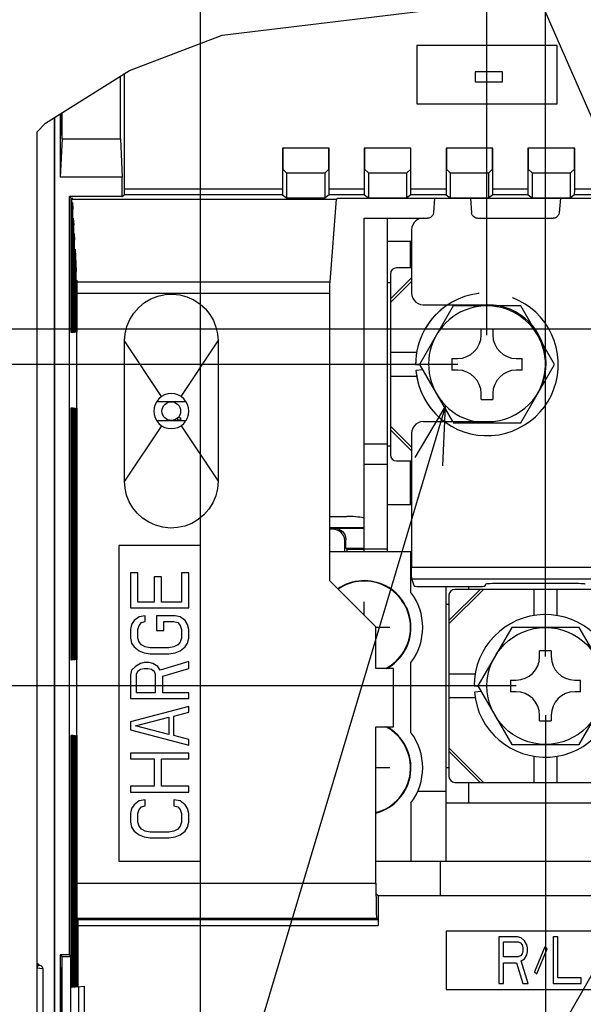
# Model space of a CAD drawing. Extents: x 28 to 410, y 36 to 287.
# Tile 26 of 40: x 222 to 242, y 132 to 166. Entities that reach past the tile are written whole.
import ezdxf

# ---------------------------------------------------------------- set-up
doc = ezdxf.new("R2010")
doc.units = 0
doc.header["$LTSCALE"] = 23.1
doc.linetypes.add('PHANTOM', pattern=[0.8, 0.45, -0.05, 0.1, -0.05, 0.1, -0.05])
doc.layers.get('0').update_dxf_attribs({"linetype": 'CONTINUOUS'})
for name, color, linetype in [('ALL_CURVE', 7, 'CONTINUOUS'), ('ALL_DIM', 7, 'CONTINUOUS'), ('ALL_NOTE', 7, 'CONTINUOUS')]:
    doc.layers.add(name, color=color, linetype=linetype)
doc.dimstyles.get("Standard").update_dxf_attribs({"dimtxt": 2.5, "dimasz": 2.5, "dimexe": 1.25, "dimexo": 0.625, "dimtad": 1, "dimcen": 2.5, "dimazin": 3, "dimtfac": 1, "dimtmove": 0, "dimatfit": 3})

# ---------------------------------------------------------------- blocks, each defined once
blk = doc.blocks.new('_OPEN')
at = {"color": 0, "linetype": 'BYBLOCK'}
for p, q in [((0, 0), (-1, 0.25)), ((-1, -0.25), (0, 0)), ((-1, 0), (0, 0))]:
    blk.add_line(p, q, dxfattribs=at)
blk = doc.blocks.new('*D25')
at = {"layer": 'ALL_DIM', "color": 2, "linetype": 'CONTINUOUS'}
for p, q in [((239.328, 142.735), (210.344, 142.735)), ((211.344, 142.735), (211.344, 128.935)), ((211.344, 115.135), (211.344, 128.935)), ((227.528, 115.135), (210.344, 115.135))]:
    blk.add_line(p, q, dxfattribs=at)
at = {"layer": 'ALL_DIM', "color": 2, "linetype": 'CONTINUOUS', "xscale": 2, "yscale": 2, "zscale": 2}
for p, rotation in [((211.344, 142.735), 90), ((211.344, 115.135), 270)]:
    blk.add_blockref('_OPEN', p, dxfattribs=dict(at, rotation=rotation))
blk = doc.blocks.new('*D26')
at = {"layer": 'ALL_DIM', "color": 2, "linetype": 'CONTINUOUS'}
for p, q in [((237.328, 153.735), (217.009, 153.735)), ((218.009, 153.735), (218.009, 148.235)), ((218.009, 142.735), (218.009, 148.235)), ((239.328, 142.735), (217.009, 142.735))]:
    blk.add_line(p, q, dxfattribs=at)
at = {"layer": 'ALL_DIM', "color": 2, "linetype": 'CONTINUOUS', "xscale": 2, "yscale": 2, "zscale": 2}
for p, rotation in [((218.009, 153.735), 90), ((218.009, 142.735), 270)]:
    blk.add_blockref('_OPEN', p, dxfattribs=dict(at, rotation=rotation))
blk = doc.blocks.new('*D27')
at = {"layer": 'ALL_DIM', "color": 2, "linetype": 'CONTINUOUS'}
for p, q in [((243.928, 154.935), (210.344, 154.935)), ((211.344, 154.935), (211.344, 148.835)), ((211.344, 142.735), (211.344, 148.835)), ((239.328, 142.735), (210.344, 142.735))]:
    blk.add_line(p, q, dxfattribs=at)
at = {"layer": 'ALL_DIM', "color": 2, "linetype": 'CONTINUOUS', "xscale": 2, "yscale": 2, "zscale": 2}
for p, rotation in [((211.344, 154.935), 90), ((211.344, 142.735), 270)]:
    blk.add_blockref('_OPEN', p, dxfattribs=dict(at, rotation=rotation))
blk = doc.blocks.new('*D28')
at = {"layer": 'ALL_DIM', "color": 2, "linetype": 'CONTINUOUS'}
for p, q in [((228.528, 116.135), (228.528, 204.198)), ((272.028, 174.118), (272.028, 204.198)), ((228.528, 203.198), (250.278, 203.198)), ((272.028, 203.198), (250.278, 203.198))]:
    blk.add_line(p, q, dxfattribs=at)
at = {"layer": 'ALL_DIM', "color": 2, "linetype": 'CONTINUOUS', "xscale": 2, "yscale": 2, "zscale": 2, "rotation": 180}
blk.add_blockref('_OPEN', (228.528, 203.198), dxfattribs=at)
at = {"layer": 'ALL_DIM', "color": 2, "linetype": 'CONTINUOUS', "xscale": 2, "yscale": 2, "zscale": 2}
blk.add_blockref('_OPEN', (272.028, 203.198), dxfattribs=at)
blk = doc.blocks.new('*D29')
at = {"layer": 'ALL_DIM', "color": 2, "linetype": 'CONTINUOUS'}
for p, q in [((244.928, 155.935), (244.928, 197.339)), ((250.328, 155.935), (250.328, 197.339)), ((244.928, 196.339), (239.928, 196.339)), ((239.928, 196.339), (247.628, 196.339)), ((261.609, 196.339), (247.628, 196.339)), ((250.328, 196.339), (261.609, 196.339))]:
    blk.add_line(p, q, dxfattribs=at)
at = {"layer": 'ALL_DIM', "color": 2, "linetype": 'CONTINUOUS', "xscale": 2, "yscale": 2, "zscale": 2, "rotation": 180}
blk.add_blockref('_OPEN', (250.328, 196.339), dxfattribs=at)
blk = doc.blocks.new('_NONE')
blk = doc.blocks.new('_DOT')
at = {"color": 0, "linetype": 'BYBLOCK'}
blk.add_line((-0.25, 0), (-1, 0), dxfattribs=at)
at = {"color": 0, "linetype": 'BYBLOCK', "const_width": 0.25}
blk.add_lwpolyline([(-0.125, 0, 1), (0.125, 0, 1)], format="xyb", close=True, dxfattribs=at)
blk = doc.blocks.new('*D30')
at = {"layer": 'ALL_DIM', "color": 2, "linetype": 'CONTINUOUS'}
for p, q in [((240.328, 143.735), (240.328, 197.339)), ((244.928, 155.935), (244.928, 197.339)), ((240.328, 196.339), (229.056, 196.339)), ((229.056, 196.339), (242.628, 196.339)), ((245.178, 196.339), (242.628, 196.339)), ((244.928, 196.339), (245.178, 196.339))]:
    blk.add_line(p, q, dxfattribs=at)
at = {"layer": 'ALL_DIM', "color": 2, "linetype": 'CONTINUOUS', "xscale": 2, "yscale": 2, "zscale": 2}
blk.add_blockref('_OPEN', (240.328, 196.339), dxfattribs=at)
at = {"layer": 'ALL_DIM', "color": 2, "linetype": 'CONTINUOUS', "xscale": 2, "yscale": 2, "zscale": 2, "rotation": 180}
blk.add_blockref('_DOT', (244.928, 196.339), dxfattribs=at)
blk = doc.blocks.new('*D31')
at = {"layer": 'ALL_DIM', "color": 2, "linetype": 'CONTINUOUS'}
for p, q in [((238.328, 154.735), (238.328, 190.603)), ((240.328, 143.735), (240.328, 190.603)), ((238.328, 189.603), (233.158, 189.603)), ((233.158, 189.603), (239.328, 189.603)), ((245.328, 189.603), (239.328, 189.603)), ((240.328, 189.603), (245.328, 189.603))]:
    blk.add_line(p, q, dxfattribs=at)
at = {"layer": 'ALL_DIM', "color": 2, "linetype": 'CONTINUOUS', "xscale": 2, "yscale": 2, "zscale": 2}
blk.add_blockref('_OPEN', (238.328, 189.603), dxfattribs=at)
at = {"layer": 'ALL_DIM', "color": 2, "linetype": 'CONTINUOUS', "xscale": 2, "yscale": 2, "zscale": 2, "rotation": 180}
blk.add_blockref('_OPEN', (240.328, 189.603), dxfattribs=at)
blk = doc.blocks.new('*D32')
at = {"layer": 'ALL_DIM', "color": 2, "linetype": 'CONTINUOUS'}
for p, q in [((271.028, 173.118), (203.52, 173.118)), ((204.52, 173.118), (204.52, 144.126)), ((204.52, 115.135), (204.52, 144.126)), ((227.528, 115.135), (203.52, 115.135))]:
    blk.add_line(p, q, dxfattribs=at)
at = {"layer": 'ALL_DIM', "color": 2, "linetype": 'CONTINUOUS', "xscale": 2, "yscale": 2, "zscale": 2}
for p, rotation in [((204.52, 173.118), 90), ((204.52, 115.135), 270)]:
    blk.add_blockref('_OPEN', p, dxfattribs=dict(at, rotation=rotation))
blk = doc.blocks.new('*D33')
at = {"layer": 'ALL_DIM', "color": 2, "linetype": 'CONTINUOUS'}
for p, q in [((211.556, 177.318), (211.556, 182.318)), ((211.556, 182.318), (211.556, 175.218)), ((270.028, 177.318), (210.556, 177.318)), ((211.556, 161.192), (211.556, 175.218)), ((271.028, 173.118), (210.556, 173.118)), ((211.556, 173.118), (211.556, 161.192))]:
    blk.add_line(p, q, dxfattribs=at)
at = {"layer": 'ALL_DIM', "color": 2, "linetype": 'CONTINUOUS', "xscale": 2, "yscale": 2, "zscale": 2}
for p, rotation in [((211.556, 177.318), 270), ((211.556, 173.118), 90)]:
    blk.add_blockref('_OPEN', p, dxfattribs=dict(at, rotation=rotation))
blk = doc.blocks.new('*D35')
at = {"layer": 'ALL_DIM', "color": 2, "linetype": 'CONTINUOUS'}
for p, q in [((240.328, 141.735), (240.328, 92.421)), ((228.528, 114.135), (228.528, 92.421)), ((228.528, 93.421), (234.428, 93.421)), ((240.328, 93.421), (234.428, 93.421))]:
    blk.add_line(p, q, dxfattribs=at)
at = {"layer": 'ALL_DIM', "color": 2, "linetype": 'CONTINUOUS', "xscale": 2, "yscale": 2, "zscale": 2, "rotation": 180}
blk.add_blockref('_OPEN', (228.528, 93.421), dxfattribs=at)
at = {"layer": 'ALL_DIM', "color": 2, "linetype": 'CONTINUOUS', "xscale": 2, "yscale": 2, "zscale": 2}
blk.add_blockref('_OPEN', (240.328, 93.421), dxfattribs=at)
blk = doc.blocks.new('*D36')
at = {"layer": 'ALL_DIM', "color": 2, "linetype": 'CONTINUOUS'}
for p, q in [((240.328, 141.735), (240.328, 92.421)), ((293.528, 141.735), (293.528, 92.421)), ((240.328, 93.421), (266.928, 93.421)), ((293.528, 93.421), (266.928, 93.421))]:
    blk.add_line(p, q, dxfattribs=at)
at = {"layer": 'ALL_DIM', "color": 2, "linetype": 'CONTINUOUS', "xscale": 2, "yscale": 2, "zscale": 2, "rotation": 180}
blk.add_blockref('_OPEN', (240.328, 93.421), dxfattribs=at)
at = {"layer": 'ALL_DIM', "color": 2, "linetype": 'CONTINUOUS', "xscale": 2, "yscale": 2, "zscale": 2}
blk.add_blockref('_OPEN', (293.528, 93.421), dxfattribs=at)
blk = doc.blocks.new('*D42')
at = {"layer": 'ALL_DIM', "color": 2, "linetype": 'CONTINUOUS'}
for p, q in [((228.528, 116.135), (228.528, 223.673)), ((299.716, 174.118), (299.716, 223.673)), ((228.528, 222.673), (264.122, 222.673)), ((299.716, 222.673), (264.122, 222.673))]:
    blk.add_line(p, q, dxfattribs=at)
at = {"layer": 'ALL_DIM', "color": 2, "linetype": 'CONTINUOUS', "xscale": 2, "yscale": 2, "zscale": 2, "rotation": 180}
blk.add_blockref('_OPEN', (228.528, 222.673), dxfattribs=at)
at = {"layer": 'ALL_DIM', "color": 2, "linetype": 'CONTINUOUS', "xscale": 2, "yscale": 2, "zscale": 2}
blk.add_blockref('_OPEN', (299.716, 222.673), dxfattribs=at)
blk = doc.blocks.new('*D43')
at = {"layer": 'ALL_DIM', "color": 2, "linetype": 'CONTINUOUS'}
for p, q in [((228.528, 116.135), (228.528, 229.904)), ((298.7, 223.815), (298.7, 229.904)), ((228.528, 228.904), (263.614, 228.904)), ((298.7, 228.904), (263.614, 228.904)), ((298.7, 178.182), (298.7, 221.698))]:
    blk.add_line(p, q, dxfattribs=at)
at = {"layer": 'ALL_DIM', "color": 2, "linetype": 'CONTINUOUS', "xscale": 2, "yscale": 2, "zscale": 2, "rotation": 180}
blk.add_blockref('_OPEN', (228.528, 228.904), dxfattribs=at)
at = {"layer": 'ALL_DIM', "color": 2, "linetype": 'CONTINUOUS', "xscale": 2, "yscale": 2, "zscale": 2}
blk.add_blockref('_OPEN', (298.7, 228.904), dxfattribs=at)
blk = doc.blocks.new('*D44')
at = {"layer": 'ALL_DIM', "color": 2, "linetype": 'CONTINUOUS'}
for p, q in [((228.528, 116.135), (228.528, 210.746)), ((271.028, 204.365), (271.028, 210.746)), ((228.528, 209.746), (249.778, 209.746)), ((271.028, 209.746), (249.778, 209.746)), ((271.028, 178.318), (271.028, 202.145))]:
    blk.add_line(p, q, dxfattribs=at)
at = {"layer": 'ALL_DIM', "color": 2, "linetype": 'CONTINUOUS', "xscale": 2, "yscale": 2, "zscale": 2, "rotation": 180}
blk.add_blockref('_OPEN', (228.528, 209.746), dxfattribs=at)
at = {"layer": 'ALL_DIM', "color": 2, "linetype": 'CONTINUOUS', "xscale": 2, "yscale": 2, "zscale": 2}
blk.add_blockref('_OPEN', (271.028, 209.746), dxfattribs=at)
blk = doc.blocks.new('*D45')
at = {"layer": 'ALL_DIM', "color": 2, "linetype": 'CONTINUOUS'}
for p, q in [((228.528, 116.135), (228.528, 217.226)), ((269.828, 210.812), (269.828, 217.226)), ((228.528, 216.226), (249.178, 216.226)), ((269.828, 216.226), (249.178, 216.226)), ((269.828, 184.118), (269.828, 208.25))]:
    blk.add_line(p, q, dxfattribs=at)
at = {"layer": 'ALL_DIM', "color": 2, "linetype": 'CONTINUOUS', "xscale": 2, "yscale": 2, "zscale": 2, "rotation": 180}
blk.add_blockref('_OPEN', (228.528, 216.226), dxfattribs=at)
at = {"layer": 'ALL_DIM', "color": 2, "linetype": 'CONTINUOUS', "xscale": 2, "yscale": 2, "zscale": 2}
blk.add_blockref('_OPEN', (269.828, 216.226), dxfattribs=at)

msp = doc.modelspace()

# ---------------------------------------------------------------- linework, layer by layer
at = {"color": 7, "linetype": 'CONTINUOUS'}
for p, q in [((229.273, 164.994), (236.169, 165.828)), ((226.098, 163.784), (229.273, 164.994)), ((235.928, 164.642), (235.928, 162.642)), ((240.728, 164.642), (235.928, 164.642)), ((240.728, 162.642), (240.728, 164.642)), ((223.224, 161.986), (226.098, 163.784)), ((237.928, 163.739), (237.928, 163.399)), ((238.862, 163.739), (237.928, 163.739)), ((238.862, 163.399), (238.862, 163.739)), ((225.786, 161.445), (225.786, 163.588)), ((225.925, 159.733), (225.925, 163.675)), ((237.928, 163.399), (238.862, 163.399)), ((235.928, 162.642), (240.728, 162.642)), ((223.518, 162.17), (223.518, 120.335)), ((223.528, 162.176), (223.528, 120.335)), ((223.728, 162.302), (223.728, 160.135)), ((223.76, 161.579), (223.76, 162.321)), ((223.784, 162.336), (223.784, 161.58)), ((223.791, 161.445), (223.791, 162.341)), ((222.928, 161.676), (223.224, 161.986)), ((222.928, 161.676), (222.928, 120.335)), ((223.791, 161.445), (223.728, 160.135)), ((223.784, 161.58), (223.76, 161.579)), ((223.791, 161.445), (225.786, 161.445)), ((225.786, 161.445), (225.848, 160.135)), ((231.328, 161.135), (231.328, 159.733)), ((231.328, 161.135), (231.339, 161.125)), ((232.928, 161.135), (231.328, 161.135)), ((231.339, 161.125), (231.339, 160.415)), ((232.918, 161.125), (231.339, 161.125)), ((232.928, 161.135), (232.918, 161.125)), ((232.918, 160.415), (232.918, 161.125)), ((232.928, 159.733), (232.928, 161.135)), ((234.128, 161.135), (234.128, 159.733)), ((234.128, 161.135), (234.139, 161.125)), ((235.728, 161.135), (234.128, 161.135)), ((234.139, 161.125), (234.139, 160.415)), ((235.718, 161.125), (234.139, 161.125)), ((235.728, 161.135), (235.718, 161.125)), ((235.718, 160.415), (235.718, 161.125)), ((235.728, 159.733), (235.728, 161.135)), ((236.928, 161.135), (236.928, 159.733)), ((236.928, 161.135), (236.939, 161.125)), ((238.528, 161.135), (236.928, 161.135)), ((236.939, 161.125), (236.939, 160.415)), ((238.518, 161.125), (236.939, 161.125)), ((238.528, 161.135), (238.518, 161.125)), ((238.518, 160.415), (238.518, 161.125)), ((238.528, 159.733), (238.528, 161.135)), ((239.728, 161.135), (239.728, 159.733)), ((239.728, 161.135), (239.739, 161.125)), ((241.328, 161.135), (239.728, 161.135)), ((239.739, 161.125), (239.739, 160.415)), ((241.318, 161.125), (239.739, 161.125)), ((241.328, 161.135), (241.318, 161.125)), ((241.318, 160.415), (241.318, 161.125)), ((241.328, 159.733), (241.328, 161.135)), ((231.47, 160.285), (231.339, 160.415)), ((232.918, 160.415), (232.787, 160.285)), ((234.27, 160.285), (234.139, 160.415)), ((235.718, 160.415), (235.587, 160.285)), ((237.07, 160.285), (236.939, 160.415)), ((238.518, 160.415), (238.387, 160.285)), ((239.87, 160.285), (239.739, 160.415)), ((241.318, 160.415), (241.187, 160.285)), ((225.848, 160.135), (223.728, 160.135)), ((225.848, 159.482), (225.848, 160.135)), ((231.47, 160.285), (231.47, 159.436)), ((231.47, 160.285), (232.787, 160.285)), ((232.787, 159.436), (232.787, 160.285)), ((234.27, 160.285), (234.27, 159.436)), ((234.27, 160.285), (235.587, 160.285)), ((235.587, 159.436), (235.587, 160.285)), ((237.07, 160.285), (237.07, 159.436)), ((237.07, 160.285), (238.387, 160.285)), ((238.387, 159.436), (238.387, 160.285)), ((239.87, 160.285), (239.87, 159.436)), ((239.87, 160.285), (241.187, 160.285)), ((241.187, 159.436), (241.187, 160.285)), ((231.328, 159.733), (225.925, 159.733)), ((234.128, 159.733), (232.928, 159.733)), ((236.928, 159.733), (235.728, 159.733)), ((239.728, 159.733), (238.528, 159.733)), ((242.528, 159.733), (241.328, 159.733)), ((224.04, 133.535), (224.04, 159.482)), ((224.04, 159.482), (224.1, 159.422)), ((225.848, 159.482), (224.04, 159.482)), ((224.1, 154.82), (224.1, 159.422)), ((224.1, 159.422), (224.157, 159.422)), ((224.117, 159.405), (224.117, 154.822)), ((224.117, 159.405), (224.129, 159.393)), ((224.117, 159.405), (224.14, 159.405)), ((224.129, 154.823), (224.129, 159.393)), ((224.129, 159.382), (233.169, 159.382)), ((224.14, 159.422), (224.14, 159.405)), ((224.14, 159.405), (224.157, 159.422)), ((225.848, 159.482), (225.921, 159.533)), ((231.332, 159.533), (225.921, 159.533)), ((231.332, 159.533), (231.47, 159.436)), ((231.47, 159.436), (232.787, 159.436)), ((232.925, 159.533), (232.787, 159.436)), ((234.132, 159.533), (232.925, 159.533)), ((233.169, 159.382), (232.948, 156.563)), ((233.169, 159.382), (233.22, 159.417)), ((233.22, 159.417), (254.21, 159.417)), ((234.132, 159.533), (234.27, 159.436)), ((234.27, 159.436), (235.587, 159.436)), ((235.725, 159.533), (235.587, 159.436)), ((236.932, 159.533), (235.725, 159.533)), ((236.538, 159.417), (236.494, 158.918)), ((236.932, 159.533), (237.07, 159.436)), ((237.07, 159.436), (238.387, 159.436)), ((237.759, 159.417), (237.803, 158.918)), ((238.525, 159.533), (238.387, 159.436)), ((239.732, 159.533), (238.525, 159.533)), ((239.732, 159.533), (239.87, 159.436)), ((239.87, 159.436), (241.187, 159.436)), ((240.838, 159.417), (240.794, 158.918)), ((241.325, 159.533), (241.187, 159.436)), ((242.532, 159.533), (241.325, 159.533)), ((224.129, 159.272), (224.146, 159.273)), ((224.146, 159.273), (224.159, 159.047)), ((224.146, 159.273), (224.146, 154.824)), ((224.159, 154.825), (224.159, 159.047)), ((224.159, 158.74), (224.176, 158.74)), ((224.176, 158.74), (224.188, 158.513)), ((224.176, 158.74), (224.176, 154.827)), ((234.128, 147.335), (234.128, 158.735)), ((234.128, 158.735), (236.295, 158.735)), ((234.928, 147.335), (234.928, 158.735)), ((238.002, 158.735), (240.595, 158.735)), ((224.188, 154.828), (224.188, 158.513)), ((235.748, 158.335), (235.748, 156.175)), ((224.188, 158.207), (224.205, 158.207)), ((224.205, 158.207), (224.217, 157.979)), ((224.205, 158.207), (224.205, 154.829)), ((224.217, 154.83), (224.217, 157.979)), ((224.217, 157.674), (224.234, 157.674)), ((224.234, 157.674), (224.276, 156.912)), ((224.234, 157.674), (224.234, 154.832)), ((235.748, 157.935), (234.928, 157.935)), ((235.708, 157.035), (235.708, 157.935)), ((235.748, 157.035), (235.228, 157.035)), ((224.276, 154.836), (224.276, 156.912)), ((235.028, 156.835), (235.028, 150.635)), ((235.028, 155.971), (235.748, 156.691)), ((224.276, 156.609), (224.293, 156.609)), ((224.293, 156.609), (224.295, 156.563)), ((224.293, 156.609), (224.293, 154.837)), ((224.295, 156.563), (232.948, 156.563)), ((234.928, 156.535), (235.028, 156.535)), ((235.748, 156.574), (235.028, 155.854)), ((224.299, 135.988), (224.299, 156.173)), ((224.299, 156.173), (232.942, 156.173)), ((232.942, 156.173), (232.942, 146.341)), ((237.174, 155.735), (236.019, 153.735)), ((236.148, 155.775), (238.348, 155.775)), ((238.725, 155.735), (237.174, 155.735)), ((240.232, 154.438), (239.873, 155.061)), ((224.117, 154.822), (224.1, 154.82)), ((224.146, 154.824), (224.129, 154.823)), ((224.176, 154.827), (224.159, 154.825)), ((224.205, 154.829), (224.188, 154.828)), ((224.234, 154.832), (224.217, 154.83)), ((224.293, 154.837), (224.276, 154.836)), ((238.128, 154.735), (238.128, 154.935)), ((238.528, 154.935), (238.128, 154.935)), ((238.528, 154.935), (238.528, 154.735)), ((225.928, 149.735), (225.928, 154.535)), ((227.196, 152.634), (225.928, 154.535)), ((227.861, 152.634), (229.128, 154.535)), ((229.128, 154.535), (229.128, 149.735)), ((235.922, 154.135), (235.028, 154.135)), ((237.128, 153.935), (237.128, 153.535)), ((237.128, 153.935), (237.328, 153.935)), ((239.328, 153.935), (239.528, 153.935)), ((239.528, 153.535), (239.528, 153.935)), ((235.888, 153.735), (236.019, 153.735)), ((236.019, 153.735), (237.151, 151.775)), ((235.028, 153.335), (235.922, 153.335)), ((236.13, 153.543), (235.898, 153.522)), ((237.328, 153.535), (237.128, 153.535)), ((239.528, 153.535), (239.328, 153.535)), ((238.128, 152.535), (238.128, 152.735)), ((238.528, 152.735), (238.528, 152.535)), ((224.1, 143.62), (224.1, 152.25)), ((224.1, 152.25), (224.117, 152.249)), ((224.117, 152.249), (224.117, 143.622)), ((228.034, 152.455), (227.023, 152.455)), ((238.128, 152.535), (238.528, 152.535)), ((224.129, 143.623), (224.129, 152.248)), ((224.129, 152.248), (224.146, 152.246)), ((224.146, 152.246), (224.146, 143.624)), ((224.159, 143.625), (224.159, 152.245)), ((224.159, 152.245), (224.176, 152.244)), ((224.176, 152.244), (224.176, 143.627)), ((224.188, 143.628), (224.188, 152.242)), ((224.188, 152.242), (224.205, 152.241)), ((224.205, 152.241), (224.205, 143.629)), ((224.217, 143.63), (224.217, 152.24)), ((224.217, 152.24), (224.234, 152.238)), ((224.234, 152.238), (224.234, 143.632)), ((224.276, 143.636), (224.276, 152.235)), ((224.276, 152.235), (224.293, 152.233)), ((224.293, 152.233), (224.293, 143.637)), ((227.196, 151.636), (225.928, 149.735)), ((227.023, 151.815), (228.034, 151.815)), ((227.861, 151.636), (229.128, 149.735)), ((235.028, 151.616), (235.748, 150.896)), ((236.148, 151.775), (238.348, 151.775)), ((235.748, 150.779), (235.028, 151.499)), ((235.748, 151.375), (235.748, 146.795)), ((234.128, 151.015), (234.928, 151.015)), ((235.028, 150.935), (234.928, 150.935)), ((234.928, 150.309), (234.128, 150.309)), ((235.228, 150.435), (235.748, 150.435)), ((235.708, 148.935), (235.708, 150.435)), ((234.928, 148.935), (235.748, 148.935)), ((232.942, 148.535), (233.528, 148.535)), ((232.942, 148.148), (234.128, 148.148)), ((233.063, 148.093), (232.942, 148.093)), ((233.063, 148.093), (233.102, 148.132)), ((233.102, 148.132), (234.128, 148.132)), ((225.728, 147.535), (225.728, 136.735)), ((228.528, 147.535), (225.728, 147.535)), ((228.528, 136.735), (228.528, 147.535)), ((233.463, 147.693), (233.502, 147.732)), ((233.463, 147.335), (233.463, 147.693)), ((233.502, 147.442), (233.502, 147.732)), ((232.942, 147.335), (235.728, 147.335)), ((233.528, 147.415), (233.502, 147.442)), ((233.502, 147.442), (234.128, 147.442)), ((233.528, 147.415), (233.528, 147.335)), ((233.528, 147.415), (234.128, 147.415)), ((234.128, 147.429), (234.928, 147.429)), ((235.728, 145.935), (235.728, 147.335)), ((226.128, 146.602), (226.128, 145.402)), ((226.384, 146.602), (226.128, 146.602)), ((226.384, 145.602), (226.384, 146.602)), ((227.873, 146.602), (227.873, 145.602)), ((228.128, 146.602), (227.873, 146.602)), ((228.128, 145.402), (228.128, 146.602)), ((235.748, 146.795), (251.548, 146.795)), ((226.937, 146.468), (226.937, 145.602)), ((227.192, 146.468), (226.937, 146.468)), ((227.192, 145.602), (227.192, 146.468)), ((234.528, 144.755), (232.942, 146.341)), ((235.836, 146.153), (235.755, 146.395)), ((235.755, 146.395), (251.542, 146.395)), ((238.261, 146.153), (238.286, 146.227)), ((238.686, 146.247), (241.291, 146.247)), ((236.236, 146.132), (237.861, 146.132)), ((236.928, 136.735), (236.928, 146.132)), ((237.028, 144.971), (238.093, 146.035)), ((238.21, 146.035), (237.028, 144.854)), ((243.428, 146.035), (237.228, 146.035)), ((237.708, 146.035), (237.708, 146.132)), ((239.928, 146.035), (239.928, 145.142)), ((240.728, 145.142), (240.728, 146.035)), ((226.937, 145.602), (226.384, 145.602)), ((227.873, 145.602), (227.192, 145.602)), ((236.928, 145.535), (237.028, 145.535)), ((237.028, 145.835), (237.028, 139.635)), ((226.128, 145.402), (228.128, 145.402)), ((226.256, 144.968), (226.171, 144.835)), ((226.426, 145.102), (226.256, 144.968)), ((226.639, 145.135), (226.426, 145.102)), ((226.426, 144.802), (226.511, 144.902)), ((226.511, 144.902), (226.639, 144.935)), ((226.639, 144.935), (226.639, 145.135)), ((227.022, 145.135), (227.022, 144.635)), ((227.66, 145.135), (227.022, 145.135)), ((227.277, 144.635), (227.277, 144.935)), ((227.277, 144.935), (227.618, 144.935)), ((227.618, 144.935), (227.746, 144.902)), ((227.831, 145.102), (227.66, 145.135)), ((227.746, 144.902), (227.831, 144.802)), ((228.001, 144.968), (227.831, 145.102)), ((228.086, 144.835), (228.001, 144.968)), ((226.171, 144.835), (226.128, 144.668)), ((226.128, 144.668), (226.128, 144.368)), ((226.384, 144.668), (226.426, 144.802)), ((226.384, 144.368), (226.384, 144.668)), ((227.022, 144.635), (227.277, 144.635)), ((227.831, 144.802), (227.873, 144.668)), ((227.873, 144.668), (227.873, 144.368)), ((228.128, 144.668), (228.086, 144.835)), ((228.128, 144.368), (228.128, 144.668)), ((234.528, 143.335), (234.528, 144.755)), ((239.174, 144.735), (238.019, 142.735)), ((241.483, 144.735), (239.174, 144.735)), ((242.638, 142.735), (241.483, 144.735)), ((226.128, 144.368), (226.171, 144.202)), ((226.171, 144.202), (226.256, 144.068)), ((226.426, 144.235), (226.384, 144.368)), ((226.511, 144.135), (226.426, 144.235)), ((227.831, 144.235), (227.746, 144.135)), ((227.873, 144.368), (227.831, 144.235)), ((228.001, 144.068), (228.086, 144.202)), ((228.086, 144.202), (228.128, 144.368)), ((226.256, 144.068), (226.426, 143.935)), ((226.426, 143.935), (226.597, 143.868)), ((226.639, 144.068), (226.511, 144.135)), ((226.597, 143.868), (226.809, 143.835)), ((226.809, 144.035), (226.639, 144.068)), ((227.448, 144.035), (226.809, 144.035)), ((226.809, 143.835), (227.448, 143.835)), ((227.618, 144.068), (227.448, 144.035)), ((227.448, 143.835), (227.66, 143.868)), ((227.746, 144.135), (227.618, 144.068)), ((227.66, 143.868), (227.831, 143.935)), ((227.831, 143.935), (228.001, 144.068)), ((240.128, 143.735), (240.128, 143.935)), ((240.528, 143.935), (240.128, 143.935)), ((240.528, 143.935), (240.528, 143.735)), ((224.117, 143.622), (224.1, 143.62)), ((224.146, 143.624), (224.129, 143.623)), ((224.176, 143.627), (224.159, 143.625)), ((224.205, 143.629), (224.188, 143.628)), ((224.234, 143.632), (224.217, 143.63)), ((224.293, 143.637), (224.276, 143.636)), ((226.469, 143.502), (226.299, 143.402)), ((226.597, 143.535), (226.469, 143.502)), ((226.767, 143.535), (226.597, 143.535)), ((226.894, 143.502), (226.767, 143.535)), ((227.065, 143.402), (226.894, 143.502)), ((228.128, 143.568), (227.15, 143.268)), ((228.128, 143.335), (228.128, 143.568)), ((235.728, 141.135), (235.728, 143.535)), ((226.171, 143.268), (226.128, 143.102)), ((226.299, 143.402), (226.171, 143.268)), ((226.341, 143.135), (226.384, 143.235)), ((226.384, 143.235), (226.469, 143.302)), ((226.469, 143.302), (226.597, 143.335)), ((226.597, 143.335), (226.724, 143.335)), ((226.724, 143.335), (226.852, 143.302)), ((226.852, 143.302), (226.937, 143.235)), ((226.937, 143.235), (226.98, 143.135)), ((227.15, 143.268), (227.065, 143.402)), ((227.235, 143.068), (228.128, 143.335)), ((235.128, 143.335), (234.528, 143.335)), ((235.128, 141.335), (235.128, 143.335)), ((226.128, 143.102), (226.128, 142.302)), ((226.341, 142.502), (226.341, 143.135)), ((226.98, 143.135), (226.98, 142.502)), ((227.235, 142.502), (227.235, 143.068)), ((237.922, 143.135), (237.028, 143.135)), ((239.128, 142.935), (239.128, 142.535)), ((239.128, 142.935), (239.328, 142.935)), ((241.328, 142.935), (241.528, 142.935)), ((241.528, 142.535), (241.528, 142.935)), ((226.98, 142.502), (226.341, 142.502)), ((228.128, 142.502), (227.235, 142.502)), ((228.128, 142.302), (228.128, 142.502)), ((237.888, 142.735), (238.019, 142.735)), ((238.13, 142.543), (237.898, 142.522)), ((238.019, 142.735), (239.174, 140.735)), ((239.328, 142.535), (239.128, 142.535)), ((241.528, 142.535), (241.328, 142.535)), ((241.483, 140.735), (242.638, 142.735)), ((226.128, 142.302), (228.128, 142.302)), ((237.028, 142.335), (237.922, 142.335)), ((228.128, 142.035), (226.128, 141.502)), ((227.618, 141.702), (228.128, 141.835)), ((228.128, 141.835), (228.128, 142.035)), ((226.128, 141.502), (226.128, 141.235)), ((226.299, 141.368), (227.448, 141.668)), ((227.448, 141.668), (227.448, 141.068)), ((227.618, 141.035), (227.618, 141.702)), ((240.128, 141.535), (240.128, 141.735)), ((240.128, 141.535), (240.528, 141.535)), ((240.528, 141.735), (240.528, 141.535)), ((226.128, 141.235), (228.128, 140.702)), ((227.448, 141.068), (226.299, 141.368)), ((234.528, 135.988), (234.528, 141.335)), ((234.528, 141.335), (235.128, 141.335)), ((224.1, 132.42), (224.1, 141.05)), ((224.1, 141.05), (224.117, 141.049)), ((224.117, 141.049), (224.117, 132.422)), ((224.129, 132.423), (224.129, 141.048)), ((224.129, 141.048), (224.146, 141.046)), ((224.146, 141.046), (224.146, 132.424)), ((224.159, 132.425), (224.159, 141.045)), ((224.159, 141.045), (224.176, 141.044)), ((224.176, 141.044), (224.176, 132.427)), ((224.188, 132.428), (224.188, 141.042)), ((224.188, 141.042), (224.205, 141.041)), ((224.205, 141.041), (224.205, 132.429)), ((224.217, 132.43), (224.217, 141.04)), ((224.217, 141.04), (224.234, 141.038)), ((224.234, 141.038), (224.234, 132.432)), ((224.276, 132.436), (224.276, 141.035)), ((224.276, 141.035), (224.293, 141.033)), ((224.293, 141.033), (224.293, 132.437)), ((228.128, 140.902), (227.618, 141.035)), ((228.128, 140.702), (228.128, 140.902)), ((237.028, 140.616), (238.21, 139.435)), ((238.093, 139.435), (237.028, 140.499)), ((239.174, 140.735), (241.483, 140.735)), ((226.128, 140.435), (226.128, 140.235)), ((228.128, 140.435), (226.128, 140.435)), ((226.128, 140.235), (226.937, 140.235)), ((226.937, 140.235), (226.937, 139.302)), ((227.192, 139.302), (227.192, 140.235)), ((227.192, 140.235), (228.128, 140.235)), ((228.128, 140.235), (228.128, 140.435)), ((239.928, 140.328), (239.928, 139.435)), ((240.728, 139.435), (240.728, 140.328)), ((237.028, 139.935), (236.928, 139.935)), ((226.128, 139.302), (226.128, 139.102)), ((226.937, 139.302), (226.128, 139.302)), ((228.128, 139.302), (227.192, 139.302)), ((228.128, 139.102), (228.128, 139.302)), ((235.962, 139.135), (236.928, 139.135)), ((237.228, 139.435), (243.428, 139.435)), ((237.708, 138.735), (237.708, 139.435)), ((226.128, 139.102), (228.128, 139.102)), ((226.426, 138.802), (226.256, 138.668)), ((226.639, 138.835), (226.426, 138.802)), ((226.639, 138.635), (226.639, 138.835)), ((227.618, 138.835), (227.618, 138.635)), ((227.831, 138.802), (227.618, 138.835)), ((228.001, 138.668), (227.831, 138.802)), ((226.171, 138.535), (226.128, 138.368)), ((226.256, 138.668), (226.171, 138.535)), ((226.384, 138.368), (226.426, 138.502)), ((226.426, 138.502), (226.511, 138.602)), ((226.511, 138.602), (226.639, 138.635)), ((227.618, 138.635), (227.746, 138.602)), ((227.746, 138.602), (227.831, 138.502)), ((227.831, 138.502), (227.873, 138.368)), ((228.086, 138.535), (228.001, 138.668)), ((228.128, 138.368), (228.086, 138.535)), ((235.728, 138.735), (235.728, 136.735)), ((236.928, 138.735), (243.728, 138.735)), ((226.128, 138.368), (226.128, 138.068)), ((226.384, 138.068), (226.384, 138.368)), ((227.873, 138.368), (227.873, 138.068)), ((228.128, 138.068), (228.128, 138.368)), ((226.128, 138.068), (226.171, 137.902)), ((226.171, 137.902), (226.256, 137.768)), ((226.256, 137.768), (226.426, 137.635)), ((226.426, 137.935), (226.384, 138.068)), ((226.511, 137.835), (226.426, 137.935)), ((226.639, 137.768), (226.511, 137.835)), ((226.809, 137.735), (226.639, 137.768)), ((227.618, 137.768), (227.448, 137.735)), ((227.746, 137.835), (227.618, 137.768)), ((227.831, 137.935), (227.746, 137.835)), ((227.873, 138.068), (227.831, 137.935)), ((227.831, 137.635), (228.001, 137.768)), ((228.001, 137.768), (228.086, 137.902)), ((228.086, 137.902), (228.128, 138.068)), ((226.426, 137.635), (226.597, 137.568)), ((226.597, 137.568), (226.809, 137.535)), ((227.448, 137.735), (226.809, 137.735)), ((226.809, 137.535), (227.448, 137.535)), ((227.448, 137.535), (227.66, 137.568)), ((227.66, 137.568), (227.831, 137.635)), ((225.728, 136.735), (228.528, 136.735)), ((234.528, 136.735), (263.728, 136.735)), ((236.728, 136.735), (236.728, 135.549)), ((224.299, 135.988), (234.528, 135.988)), ((234.602, 135.549), (234.528, 135.621)), ((234.602, 135.549), (234.602, 134.539)), ((262.542, 135.549), (234.602, 135.549)), ((224.305, 134.799), (224.305, 132.438)), ((224.313, 134.788), (224.305, 134.799)), ((224.305, 134.776), (224.322, 134.776)), ((224.313, 134.788), (234.549, 134.788)), ((224.322, 132.44), (224.322, 134.776)), ((224.322, 134.776), (224.335, 134.757)), ((224.335, 134.757), (224.335, 132.441)), ((224.335, 134.739), (234.598, 134.739)), ((234.549, 134.788), (234.598, 134.739)), ((224.335, 134.539), (234.602, 134.539)), ((236.928, 134.349), (236.928, 132.349)), ((243.728, 134.349), (236.928, 134.349)), ((238.728, 134.149), (238.728, 132.549)), ((239.368, 134.149), (238.728, 134.149)), ((239.502, 134.115), (239.368, 134.149)), ((239.608, 134.013), (239.502, 134.115)), ((240.595, 134.149), (240.595, 132.549)), ((240.755, 134.149), (240.595, 134.149)), ((240.755, 132.753), (240.755, 134.149)), ((238.888, 133.468), (238.888, 133.979)), ((238.888, 133.979), (239.395, 133.979)), ((239.395, 133.979), (239.475, 133.945)), ((239.475, 133.945), (239.528, 133.877)), ((239.528, 133.877), (239.555, 133.775)), ((239.555, 133.775), (239.555, 133.673)), ((239.688, 133.877), (239.608, 134.013)), ((239.715, 133.775), (239.688, 133.877)), ((239.715, 133.638), (239.715, 133.775)), ((240.302, 133.809), (239.955, 132.958)), ((240.035, 132.89), (240.382, 133.741)), ((240.382, 133.741), (240.302, 133.809)), ((223.728, 133.535), (223.728, 125.935)), ((223.728, 133.535), (223.791, 133.472)), ((224.04, 133.535), (223.728, 133.535)), ((223.791, 125.998), (223.791, 133.472)), ((223.791, 133.472), (224.084, 133.472)), ((224.04, 133.535), (224.084, 133.472)), ((224.084, 133.472), (224.084, 125.998)), ((239.395, 133.468), (238.888, 133.468)), ((239.475, 133.502), (239.395, 133.468)), ((239.528, 133.57), (239.475, 133.502)), ((239.502, 133.332), (239.608, 133.4)), ((239.555, 133.673), (239.528, 133.57)), ((239.608, 133.4), (239.688, 133.536)), ((239.688, 133.536), (239.715, 133.638)), ((222.932, 133.077), (222.928, 133.077)), ((222.932, 133.077), (222.932, 126.793)), ((223.128, 133.059), (222.932, 133.077)), ((223.128, 133.059), (223.128, 126.811)), ((223.76, 126.779), (223.76, 133.092)), ((223.76, 133.092), (223.784, 133.09)), ((223.784, 133.09), (223.784, 126.78)), ((238.888, 132.549), (238.888, 133.264)), ((238.888, 133.264), (239.342, 133.264)), ((239.342, 133.264), (239.555, 132.549)), ((239.742, 132.549), (239.502, 133.332)), ((239.955, 132.958), (240.035, 132.89)), ((241.555, 132.753), (240.755, 132.753)), ((241.555, 132.549), (241.555, 132.753)), ((224.117, 132.422), (224.1, 132.42)), ((224.146, 132.424), (224.129, 132.423)), ((224.176, 132.427), (224.159, 132.425)), ((224.205, 132.429), (224.188, 132.428)), ((224.234, 132.432), (224.217, 132.43)), ((224.293, 132.437), (224.276, 132.436)), ((224.322, 132.44), (224.305, 132.438)), ((224.335, 132.441), (224.548, 132.459)), ((224.348, 132.442), (224.348, 120.335)), ((224.548, 132.459), (224.548, 120.335)), ((238.728, 132.549), (238.888, 132.549)), ((239.555, 132.549), (239.742, 132.549)), ((240.595, 132.549), (241.555, 132.549)), ((236.928, 132.349), (243.728, 132.349))]:
    msp.add_line(p, q, dxfattribs=at)
at = {"color": 7, "linetype": 'PHANTOM'}
for p, q in [((239.483, 155.735), (238.328, 155.735)), ((240.638, 153.735), (239.483, 155.735)), ((239.483, 151.735), (240.638, 153.735)), ((237.174, 151.735), (239.483, 151.735))]:
    msp.add_line(p, q, dxfattribs=at)
at = {"color": 7, "linetype": 'CONTINUOUS'}
for points in [[(225.921, 159.533), (225.922, 159.54), (225.923, 159.56), (225.924, 159.592), (225.924, 159.633), (225.924, 159.681), (225.925, 159.733)], [(231.328, 159.733), (231.329, 159.681), (231.329, 159.633), (231.33, 159.592), (231.33, 159.56), (231.331, 159.54), (231.332, 159.533)], [(232.925, 159.533), (232.926, 159.54), (232.927, 159.56), (232.927, 159.592), (232.928, 159.633), (232.928, 159.681), (232.928, 159.733)], [(234.128, 159.733), (234.129, 159.681), (234.129, 159.633), (234.13, 159.592), (234.13, 159.56), (234.131, 159.54), (234.132, 159.533)], [(235.725, 159.533), (235.726, 159.54), (235.727, 159.56), (235.727, 159.592), (235.728, 159.633), (235.728, 159.681), (235.728, 159.733)], [(236.928, 159.733), (236.929, 159.681), (236.929, 159.633), (236.93, 159.592), (236.93, 159.56), (236.931, 159.54), (236.932, 159.533)], [(238.525, 159.533), (238.526, 159.54), (238.527, 159.56), (238.527, 159.592), (238.528, 159.633), (238.528, 159.681), (238.528, 159.733)], [(239.728, 159.733), (239.729, 159.681), (239.729, 159.633), (239.73, 159.592), (239.73, 159.56), (239.731, 159.54), (239.732, 159.533)], [(241.325, 159.533), (241.326, 159.54), (241.327, 159.56), (241.327, 159.592), (241.328, 159.633), (241.328, 159.681), (241.328, 159.733)], [(236.148, 158.735), (236.059, 158.725), (235.975, 158.696), (235.899, 158.648), (235.836, 158.585), (235.788, 158.509), (235.759, 158.424), (235.748, 158.335)], [(236.494, 158.918), (236.484, 158.869), (236.462, 158.825), (236.43, 158.788), (236.39, 158.759), (236.344, 158.741), (236.295, 158.735)], [(238.002, 158.735), (237.953, 158.741), (237.907, 158.759), (237.867, 158.788), (237.835, 158.825), (237.813, 158.869), (237.803, 158.918)], [(240.794, 158.918), (240.784, 158.869), (240.762, 158.825), (240.73, 158.788), (240.69, 158.759), (240.644, 158.741), (240.595, 158.735)], [(224.299, 156.173), (224.299, 156.262), (224.299, 156.347), (224.298, 156.423), (224.297, 156.486), (224.296, 156.534), (224.295, 156.563)], [(232.948, 156.563), (232.946, 156.534), (232.945, 156.486), (232.944, 156.423), (232.943, 156.347), (232.943, 156.262), (232.942, 156.173)], [(225.928, 154.535), (225.948, 154.784), (226.008, 155.034), (226.108, 155.271), (226.244, 155.489), (226.413, 155.682), (226.611, 155.846), (226.832, 155.976), (227.07, 156.068), (227.318, 156.121), (227.57, 156.135), (227.82, 156.108), (228.065, 156.043), (228.298, 155.938), (228.511, 155.798), (228.694, 155.632), (228.845, 155.444), (228.966, 155.237), (229.056, 155.012), (229.11, 154.776), (229.128, 154.535)], [(235.748, 156.175), (235.759, 156.086), (235.788, 156.002), (235.836, 155.926), (235.899, 155.862), (235.975, 155.815), (236.059, 155.785), (236.148, 155.775)], [(227.196, 152.634), (227.105, 152.56), (227.03, 152.469), (226.975, 152.365), (226.94, 152.251), (226.928, 152.135), (226.94, 152.019), (226.975, 151.905), (227.03, 151.801), (227.105, 151.71), (227.196, 151.636)], [(227.861, 152.634), (227.757, 152.69), (227.645, 152.724), (227.528, 152.735), (227.412, 152.724), (227.3, 152.69), (227.196, 152.634)], [(227.861, 151.636), (227.952, 151.71), (228.027, 151.801), (228.082, 151.905), (228.117, 152.019), (228.128, 152.135), (228.117, 152.251), (228.082, 152.365), (228.027, 152.469), (227.952, 152.56), (227.861, 152.634)], [(227.196, 151.636), (227.3, 151.58), (227.412, 151.547), (227.528, 151.535), (227.645, 151.547), (227.757, 151.58), (227.861, 151.636)], [(236.148, 151.775), (236.059, 151.765), (235.975, 151.736), (235.899, 151.688), (235.836, 151.625), (235.788, 151.549), (235.759, 151.464), (235.748, 151.375)], [(229.128, 149.735), (229.109, 149.486), (229.049, 149.237), (228.949, 148.999), (228.813, 148.782), (228.644, 148.588), (228.446, 148.425), (228.225, 148.295), (227.987, 148.203), (227.739, 148.149), (227.487, 148.136), (227.237, 148.162), (226.992, 148.228), (226.759, 148.333), (226.546, 148.473), (226.363, 148.639), (226.212, 148.826), (226.091, 149.034), (226.001, 149.258), (225.947, 149.495), (225.928, 149.735)], [(233.463, 147.693), (233.449, 147.796), (233.409, 147.893), (233.346, 147.975), (233.263, 148.039), (233.166, 148.079), (233.063, 148.093)], [(233.102, 148.132), (233.206, 148.118), (233.302, 148.078), (233.385, 148.015), (233.448, 147.932), (233.488, 147.835), (233.502, 147.732)], [(235.755, 146.395), (235.754, 146.409), (235.752, 146.441), (235.751, 146.49), (235.75, 146.552), (235.749, 146.627), (235.749, 146.709), (235.748, 146.795)], [(238.286, 146.227), (238.297, 146.231), (238.328, 146.236), (238.376, 146.24), (238.439, 146.243), (238.514, 146.245), (238.598, 146.247), (238.686, 146.247)], [(241.291, 146.247), (241.379, 146.247), (241.463, 146.245), (241.538, 146.243), (241.601, 146.24), (241.649, 146.236), (241.68, 146.231), (241.691, 146.227)], [(235.836, 146.153), (235.847, 146.148), (235.878, 146.144), (235.926, 146.14), (235.989, 146.137), (236.064, 146.134), (236.148, 146.133), (236.236, 146.132)], [(237.861, 146.132), (237.949, 146.133), (238.033, 146.134), (238.108, 146.137), (238.171, 146.14), (238.219, 146.144), (238.25, 146.148), (238.261, 146.153)], [(224.313, 134.788), (224.311, 134.809), (224.309, 134.866), (224.306, 134.956), (224.304, 135.076), (224.302, 135.224), (224.301, 135.394), (224.3, 135.582), (224.299, 135.782), (224.299, 135.988)], [(234.528, 135.988), (234.528, 135.802), (234.527, 135.621)], [(234.529, 135.621), (234.531, 135.449), (234.532, 135.29), (234.534, 135.147), (234.537, 135.025), (234.54, 134.925), (234.543, 134.852), (234.546, 134.806), (234.549, 134.788)], [(234.598, 134.739), (234.599, 134.731), (234.6, 134.711), (234.601, 134.679), (234.601, 134.638), (234.602, 134.59), (234.602, 134.539)], [(222.928, 133.296), (222.933, 133.263), (222.946, 133.233), (222.968, 133.207), (222.996, 133.188), (223.06, 133.167)], [(223.027, 133.178), (223.018, 133.177), (223.009, 133.176), (223.002, 133.174), (222.995, 133.172), (222.989, 133.17), (222.983, 133.167), (222.978, 133.165), (222.973, 133.162), (222.969, 133.158), (222.965, 133.155), (222.961, 133.152), (222.958, 133.149), (222.955, 133.145), (222.952, 133.142), (222.95, 133.138), (222.948, 133.135), (222.945, 133.131), (222.943, 133.127), (222.942, 133.124), (222.94, 133.12), (222.938, 133.116), (222.937, 133.112), (222.936, 133.108), (222.935, 133.104), (222.934, 133.099), (222.933, 133.093), (222.932, 133.086), (222.932, 133.077)], [(223.06, 133.167), (223.088, 133.148), (223.11, 133.122), (223.124, 133.091), (223.128, 133.059)]]:
    msp.add_lwpolyline(points, dxfattribs=at)
for centre, radius in [((227.528, 152.135), 0.32), ((240.328, 142.735), 2)]:
    msp.add_circle(centre, radius, dxfattribs=at)
for centre, radius, start, end in [((235.228, 156.835), 0.2, 90, 180), ((238.328, 153.735), 2.44, 122.3322, 180), ((238.328, 153.735), 2, 331.745, 261.1374), ((238.348, 153.775), 2, 270, 90), ((237.328, 154.735), 0.8, 270, 360), ((239.328, 154.735), 0.8, 180, 270), ((238.328, 153.735), 2.44, 185, 233.7888), ((237.328, 152.735), 0.8, 0, 90), ((239.328, 152.735), 0.8, 90, 180), ((235.228, 150.635), 0.2, 180, 270), ((233.528, 145.335), 3.2, 79.1686, 90), ((234.128, 144.735), 1.6, 298.6467, 124.3092), ((234.128, 144.735), 1.584, 297.6615, 124.1893), ((234.128, 144.735), 2, 323.1301, 36.8699), ((237.228, 145.835), 0.2, 90, 180), ((240.328, 142.735), 2.44, 185, 180), ((239.328, 143.735), 0.8, 270, 360), ((241.328, 143.735), 0.8, 180, 270), ((239.328, 141.735), 0.8, 0, 90), ((241.328, 141.735), 0.8, 90, 180), ((234.128, 139.935), 1.6, 284.4105, 61.3489), ((234.128, 139.935), 1.584, 284.5564, 62.3294), ((234.128, 139.935), 2, 323.1301, 36.8699), ((237.228, 139.635), 0.2, 180, 270)]:
    msp.add_arc(centre, radius, start, end, dxfattribs=at)
at = {"color": 7, "linetype": 'PHANTOM'}
msp.add_arc((238.328, 153.735), 2.44, 185, 180, dxfattribs=at)
at = {"layer": 'ALL_CURVE', "color": 40, "linetype": 'CONTINUOUS'}
for p, q in [((234.128, 145.155), (234.128, 145.615)), ((235.008, 144.735), (234.529, 144.735)), ((235.008, 139.935), (234.529, 139.935))]:
    msp.add_line(p, q, dxfattribs=at)
at = {"layer": 'ALL_CURVE', "color": 4, "linetype": 'CONTINUOUS'}
msp.add_circle((227.794, 151.87), 0.0549, dxfattribs=at)
at = {"layer": 'ALL_NOTE', "color": 2, "linetype": 'CONTINUOUS'}
for p, q in [((244.337, 156.635), (225.076, 200.627)), ((236.914, 152.321), (219.219, 93.187)), ((246.668, 141.183), (219.219, 93.187))]:
    msp.add_line(p, q, dxfattribs=at)
msp.add_lwpolyline([(236.82, 150.262), (236.914, 152.321), (235.862, 150.548)], dxfattribs=at)

# ---------------------------------------------------------------- dimensions: what is measured, and where the dimension line sits
at = {"layer": 'ALL_DIM', "color": 2, "linetype": 'CONTINUOUS'}
for base, p1, p2, angle, picture, middle in [((228.528, 228.904), (298.7, 178.182), (228.528, 116.135), 180, '*D43', (258.556, 229.604)), ((228.528, 222.673), (299.716, 174.118), (228.528, 116.135), 180, '*D42', (260.257, 223.373)), ((228.528, 216.226), (269.828, 184.118), (228.528, 116.135), 180, '*D45', (245.358, 216.926)), ((228.528, 209.746), (271.028, 178.318), (228.528, 116.135), 180, '*D44', (245.358, 210.446)), ((211.556, 177.318), (271.028, 173.118), (270.028, 177.318), 90, '*D33', (210.856, 161.192)), ((204.52, 173.118), (227.528, 115.135), (271.028, 173.118), 90, '*D32', (203.82, 142.693)), ((211.344, 142.735), (243.928, 154.935), (239.328, 142.735), 270, '*D27', (210.644, 144.118)), ((218.009, 153.735), (239.328, 142.735), (237.328, 153.735), 90, '*D26', (217.309, 143.493)), ((211.344, 142.735), (227.528, 115.135), (239.328, 142.735), 90, '*D25', (210.644, 127.05))]:
    dim = msp.add_linear_dim(base=base, p1=p1, p2=p2, angle=angle, dimstyle='Standard', dxfattribs=at)
    dim.commit()
    dim.dimension.update_dxf_attribs({"geometry": picture, "text_midpoint": middle, "dimtype": 128})
for base, p1, p2, picture, middle in [((272.028, 203.198), (228.528, 116.135), (272.028, 174.118), '*D28', (245.358, 203.898)), ((240.328, 189.603), (238.328, 154.735), (240.328, 143.735), '*D31', (233.158, 190.303)), ((240.328, 93.421), (228.528, 114.135), (240.328, 141.735), '*D35', (229.729, 94.121)), ((293.528, 93.421), (240.328, 141.735), (293.528, 141.735), '*D36', (255.632, 94.121))]:
    dim = msp.add_linear_dim(base=base, p1=p1, p2=p2, dimstyle='Standard', dxfattribs=at)
    dim.commit()
    dim.dimension.update_dxf_attribs({"geometry": picture, "text_midpoint": middle, "dimtype": 128})
dim = msp.add_linear_dim(base=(240.328, 196.339), p1=(244.928, 155.935), p2=(240.328, 143.735), angle=180, dimstyle='Standard', override={"dimblk1": 'DOT', "dimsah": 1}, dxfattribs=at)
dim.commit()
dim.dimension.update_dxf_attribs({"geometry": '*D30', "text_midpoint": (229.056, 197.039), "dimtype": 128})
dim = msp.add_linear_dim(base=(250.328, 196.339), p1=(244.928, 155.935), p2=(250.328, 155.935), dimstyle='Standard', override={"dimblk1": 'NONE', "dimsah": 1}, dxfattribs=at)
dim.commit()
dim.dimension.update_dxf_attribs({"geometry": '*D29', "text_midpoint": (251.977, 197.039), "dimtype": 128})

doc.saveas('drawing.dxf')
